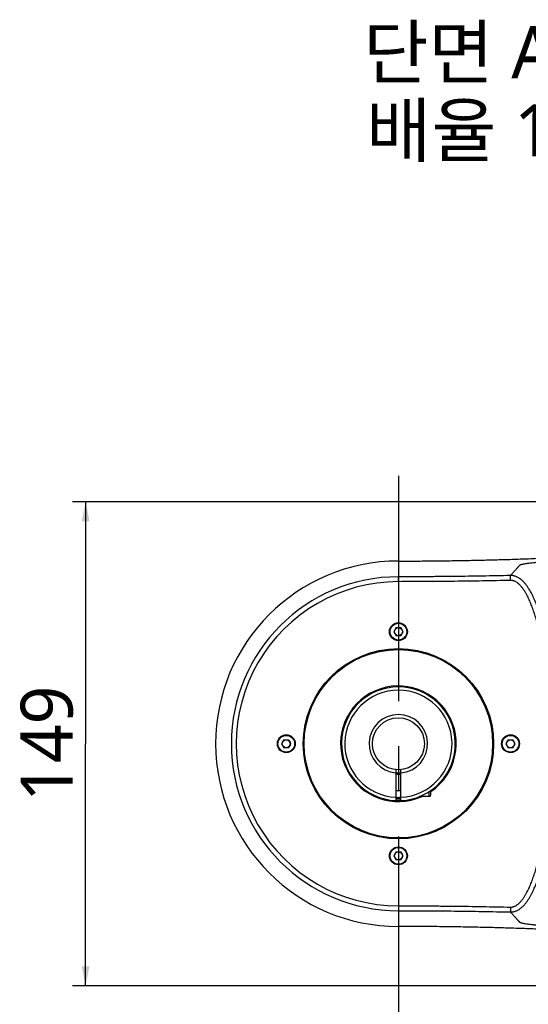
# Model space of a CAD drawing. Header units: millimetres. Extents: x 20 to 4180, y 42 to 2950.
# Tile 24 of 128: x 701 to 897, y 1825 to 2204. Entities that reach past the tile are written whole.
import ezdxf

# ---------------------------------------------------------------- set-up
doc = ezdxf.new("R2010")
doc.units = ezdxf.units.MM
doc.header["$LTSCALE"] = 231.275
doc.linetypes.add('CENTER', pattern=[0.6, 0.375, -0.075, 0.075, -0.075])
doc.layers.get('0').update_dxf_attribs({"linetype": 'CONTINUOUS'})
for name, color, linetype in [('BASE_ASM_PBL7', 7, 'CONTINUOUS'), ('DEFAULT_1', 7, 'CENTER'), ('SCREW_ASM_PBL16', 7, 'CONTINUOUS'), ('TOP_ASM_PBL17', 7, 'CONTINUOUS'), ('TOP_VIEW_VBL6', 7, 'CONTINUOUS')]:
    doc.layers.add(name, color=color, linetype=linetype)
doc.styles.get("Standard").update_dxf_attribs({"font": 'malgun.ttf'})
doc.dimstyles.new('DIMSTYLE_2', dxfattribs={"dimtxt": 20, "dimasz": 7.5, "dimexe": 1, "dimexo": 0.5, "dimgap": 1, "dimtad": 1, "dimlfac": 0.8, "dimdsep": 46, "dimtxsty": 'Standard', "dimblk": '_FILLED', "dimblk1": '_FILLED', "dimblk2": '_FILLED', "dimcen": 0.09, "dimclrt": 134, "dimazin": 2, "dimtp": 0.5, "dimtm": 0.5, "dimtfac": 1, "dimtofl": 0, "dimtmove": 0, "dimatfit": 3, "dimldrblk": '_FILLED', "dimfxl": 1, "dimtolj": 1, "dimarcsym": 0})

# ---------------------------------------------------------------- blocks, each defined once
blk = doc.blocks.new('_FILLED')
at = {"color": 0, "linetype": 'ByBlock'}
blk.add_solid([(0, 0), (-1, 0.2), (-1, -0.2)], dxfattribs=at)
blk = doc.blocks.new('*D25')
at = {"color": 134, "transparency": 16777216}
for p, q in [((1627.77, 2045.02), (848.72, 2045.02)), ((853.72, 2045.02), (853.72, 1951.9)), ((853.72, 1858.77), (853.72, 1951.9)), ((1627.77, 1858.77), (848.72, 1858.77))]:
    blk.add_line(p, q, dxfattribs=at)
at = {"color": 134, "transparency": 16777216, "xscale": 7.5, "yscale": 7.5, "zscale": 7.5}
for p, rotation in [((853.72, 2045.02), 90), ((853.72, 1858.77), 270)]:
    blk.add_blockref('_FILLED', p, dxfattribs=dict(at, rotation=rotation))
at = {"color": 134, "transparency": 16777216, "insert": (828.72, 1951.9), "char_height": 20, "width": 46, "attachment_point": 2, "rotation": 90, "line_spacing_factor": 0.9}
blk.add_mtext('149', dxfattribs=at)
blk = doc.blocks.new('SCREW_ASM_PBL16', base_point=(975.27, 1945.97))
at = {"layer": 'SCREW_ASM_PBL16', "color": 7}
for p, q in [((973.09, 1941.94), (973.09, 1930.04)), ((974.96, 1940.02), (973.09, 1940.02)), ((974.96, 1930.04), (974.96, 1941.94)), ((974.96, 1933.77), (973.09, 1933.77)), ((985.9, 1931.59), (985.9, 1933.54)), ((986.52, 1932.21), (986.52, 1933.97)), ((985.9, 1931.59), (982.14, 1931.59))]:
    blk.add_line(p, q, dxfattribs=at)
blk.add_circle((974.02, 1951.9), 10, dxfattribs=at)
for centre, radius, start, end in [((974.02, 1951.9), 21.88, 272.4563, 267.5437), ((974.02, 1951.9), 20.62, 272.6052, 267.3947), ((974.02, 1951.9), 11.25, 274.7802, 265.2198), ((985.9, 1932.21), 0.625, 270, 360)]:
    blk.add_arc(centre, radius, start, end, dxfattribs=at)
blk = doc.blocks.new('TOP_ASM_PBL17', base_point=(1119.04, 1951.9))
at = {"layer": 'TOP_ASM_PBL17', "color": 7}
for p, q in [((974.02, 2022.2), (974.02, 2016.14)), ((973.12, 1996.59), (972.22, 1995.02)), ((972.22, 1995.02), (973.12, 1993.46)), ((973.12, 1996.59), (974.93, 1996.59)), ((974.93, 1993.46), (973.12, 1993.46)), ((975.83, 1995.02), (974.93, 1996.59)), ((974.93, 1993.46), (975.83, 1995.02)), ((930, 1953.46), (929.09, 1951.9)), ((929.09, 1951.9), (930, 1950.34)), ((930, 1953.46), (931.8, 1953.46)), ((932.7, 1951.9), (931.8, 1953.46)), ((931.8, 1950.34), (932.7, 1951.9)), ((1016.25, 1953.46), (1015.34, 1951.9)), ((1015.34, 1951.9), (1016.25, 1950.34)), ((1016.25, 1953.46), (1018.05, 1953.46)), ((1018.95, 1951.9), (1018.05, 1953.46)), ((1018.05, 1950.34), (1018.95, 1951.9)), ((931.8, 1950.34), (930, 1950.34)), ((1018.05, 1950.34), (1016.25, 1950.34)), ((973.12, 1910.34), (972.22, 1908.77)), ((973.12, 1910.34), (974.93, 1910.34)), ((975.83, 1908.77), (974.93, 1910.34)), ((972.22, 1908.77), (973.12, 1907.21)), ((974.93, 1907.21), (973.12, 1907.21)), ((974.93, 1907.21), (975.83, 1908.77)), ((974.02, 1887.66), (974.02, 1881.6))]:
    blk.add_line(p, q, dxfattribs=at)
for centre, radius in [((974.02, 1995.02), 3.44), ((974.02, 1995.02), 3.22), ((974.02, 1995.02), 1.56), ((974.02, 1951.9), 36.62), ((974.02, 1951.9), 36.25), ((930.9, 1951.9), 3.44), ((930.9, 1951.9), 3.22), ((1017.15, 1951.9), 3.44), ((1017.15, 1951.9), 3.22), ((930.9, 1951.9), 1.56), ((1017.15, 1951.9), 1.56), ((974.02, 1908.77), 3.44), ((974.02, 1908.77), 3.22), ((974.02, 1908.77), 1.56)]:
    blk.add_circle(centre, radius, dxfattribs=at)
for centre, radius, start, end in [((974.02, 1951.9), 70.3, 90, 270), ((974.02, 1951.9), 64.24, 90, 270), ((974.02, 1951.9), 62.37, 89.9858, 270.0142), ((974.02, 1951.9), 22.25, 304.1865, 294.0683), ((974.02, 1951.9), 11.25, 265.2198, 274.7802), ((974.02, 1935.02), 3.75, 255.5166, 284.4834), ((974.02, 1935.02), 4.25, 257.2547, 282.7453), ((974.02, 1951.9), 21.75, 267.5294, 272.4706), ((974.02, 1951.9), 21.88, 267.5438, 272.4562)]:
    blk.add_arc(centre, radius, start, end, dxfattribs=at)
for points, knots in [([(974.02, 2022.2), (975.13, 2022.22), (976.79, 2022.22), (979.01, 2022.21), (981.22, 2022.21), (983.99, 2022.23), (987.3, 2022.26), (990.62, 2022.3), (993.92, 2022.34), (997.22, 2022.39), (1001.61, 2022.47), (1007.07, 2022.59), (1013.59, 2022.76), (1020.07, 2022.96), (1028.58, 2023.26), (1039.04, 2023.69), (1051.35, 2024.32), (1061.37, 2024.9), (1069.2, 2025.41), (1073.04, 2025.67), (1074.94, 2025.8)], [0, 0, 0, 0, 0.032901, 0.049348, 0.065792, 0.098663, 0.131505, 0.164307, 0.197061, 0.229755, 0.26238, 0.327385, 0.391998, 0.456142, 0.51974, 0.644997, 0.767175, 0.885696, 0.943409, 1, 1, 1, 1]), ([(1017.12, 2016.63), (1017.39, 2016.93), (1017.79, 2017.38), (1018.32, 2017.97), (1018.72, 2018.41), (1019.12, 2018.86), (1019.45, 2019.23), (1019.72, 2019.52), (1019.91, 2019.75), (1020.08, 2019.93), (1020.21, 2020.08), (1020.31, 2020.19), (1020.41, 2020.3), (1020.51, 2020.41), (1020.61, 2020.53), (1020.72, 2020.65), (1020.89, 2020.77), (1021.17, 2020.88), (1021.58, 2021), (1022.15, 2021.12), (1022.87, 2021.24), (1023.74, 2021.36), (1024.77, 2021.49), (1025.98, 2021.62), (1027.34, 2021.76), (1029.5, 2021.95), (1032.59, 2022.19), (1036.75, 2022.48), (1041.41, 2022.78), (1046.48, 2023.08), (1053.79, 2023.51), (1061.37, 2023.93), (1069.16, 2024.37), (1073.15, 2024.6), (1075.16, 2024.71)], [0, 0, 0, 0, 0.019881, 0.029823, 0.039766, 0.04971, 0.059655, 0.064628, 0.069601, 0.074575, 0.077062, 0.079546, 0.082035, 0.084531, 0.08698, 0.089519, 0.092636, 0.097393, 0.104545, 0.114129, 0.126204, 0.140853, 0.158222, 0.178335, 0.201221, 0.226909, 0.286469, 0.356324, 0.434839, 0.519927, 0.609983, 0.800495, 0.899399, 1, 1, 1, 1]), ([(1017.12, 2016.63), (1013.53, 2016.55), (1008.15, 2016.44), (1000.96, 2016.33), (995.57, 2016.26), (991.08, 2016.21), (987.49, 2016.19), (984.8, 2016.17), (982.11, 2016.15), (978.51, 2016.14), (975.82, 2016.17), (974.02, 2016.14)], [0, 0, 0, 0, 0.25, 0.375001, 0.500001, 0.625001, 0.687501, 0.750002, 0.812502, 0.875002, 1, 1, 1, 1]), ([(974.04, 2014.26), (974.04, 2014.5), (974.04, 2014.84), (974.03, 2015.27), (974.03, 2015.55), (974.03, 2015.78), (974.03, 2015.94), (974.03, 2016.04), (974.03, 2016.09), (974.02, 2016.12), (974.02, 2016.13), (974.02, 2016.14)], [0, 0, 0, 0, 0.374827, 0.544957, 0.695063, 0.819629, 0.91408, 0.948881, 0.974947, 0.992037, 1, 1, 1, 1]), ([(1017.12, 1887.16), (1017.3, 1887.15), (1017.57, 1887.15), (1017.93, 1887.19), (1018.2, 1887.24), (1018.47, 1887.31), (1018.82, 1887.41), (1019.25, 1887.55), (1019.75, 1887.76), (1020.4, 1888.1), (1020.99, 1888.52), (1021.55, 1889), (1022.08, 1889.5), (1022.7, 1890.16), (1023.37, 1891.02), (1024, 1891.92), (1024.57, 1892.85), (1025.28, 1894.12), (1026.07, 1895.76), (1026.92, 1897.77), (1027.92, 1900.51), (1029, 1903.99), (1030.08, 1908.22), (1030.96, 1912.5), (1031.65, 1916.81), (1032.2, 1921.15), (1032.56, 1924.77), (1032.82, 1927.67), (1033.06, 1930.57), (1033.33, 1934.2), (1033.6, 1938.56), (1033.86, 1944.38), (1034.01, 1951.66), (1033.88, 1958.94), (1033.62, 1964.75), (1033.36, 1969.11), (1033.05, 1973.47), (1032.68, 1977.82), (1032.25, 1982.17), (1031.72, 1986.5), (1031.04, 1990.82), (1030.19, 1995.1), (1029.13, 1999.34), (1028.07, 2002.83), (1027.09, 2005.57), (1026.27, 2007.59), (1025.34, 2009.57), (1024.45, 2011.16), (1023.66, 2012.38), (1023, 2013.26), (1022.29, 2014.09), (1021.51, 2014.85), (1020.66, 2015.53), (1019.86, 2015.99), (1019.19, 2016.27), (1018.76, 2016.41), (1018.41, 2016.5), (1018.14, 2016.56), (1017.87, 2016.61), (1017.69, 2016.63), (1017.6, 2016.64)], [0, 0, 0, 0, 0.00386, 0.005808, 0.007761, 0.009713, 0.011665, 0.015568, 0.019472, 0.023377, 0.031184, 0.035091, 0.038997, 0.046809, 0.054622, 0.062435, 0.070248, 0.078062, 0.093687, 0.109313, 0.12494, 0.156191, 0.187444, 0.218696, 0.24995, 0.281203, 0.312458, 0.328085, 0.343712, 0.374967, 0.406221, 0.437476, 0.499982, 0.562488, 0.593742, 0.624996, 0.656251, 0.687506, 0.71876, 0.750014, 0.781268, 0.812521, 0.843773, 0.875025, 0.890652, 0.906278, 0.921904, 0.937527, 0.945341, 0.953153, 0.960966, 0.968777, 0.976586, 0.984391, 0.988295, 0.992197, 0.994149, 0.996102, 0.998055, 1, 1, 1, 1]), ([(1017.6, 2016.64), (1017.56, 2016.64), (1017.4, 2016.64), (1017.24, 2016.64), (1017.12, 2016.63)], [0, 0, 0, 0, 0.250897, 1, 1, 1, 1]), ([(1017.18, 2014.76), (1017.18, 2014.88), (1017.18, 2015.12), (1017.17, 2015.46), (1017.16, 2015.77), (1017.15, 2016.01), (1017.15, 2016.18), (1017.14, 2016.29), (1017.14, 2016.39), (1017.14, 2016.47), (1017.14, 2016.53), (1017.13, 2016.56), (1017.13, 2016.59), (1017.13, 2016.6), (1017.13, 2016.62), (1017.13, 2016.63), (1017.13, 2016.63), (1017.13, 2016.63)], [0, 0, 0, 0, 0.190668, 0.374328, 0.544232, 0.694133, 0.759827, 0.818523, 0.869682, 0.912835, 0.947586, 0.961713, 0.97363, 0.983312, 0.990817, 0.995928, 1, 1, 1, 1]), ([(1017.18, 2014.76), (1013.59, 2014.68), (1008.2, 2014.57), (1001.01, 2014.46), (995.61, 2014.39), (991.12, 2014.34), (987.52, 2014.31), (984.83, 2014.3), (982.13, 2014.28), (978.53, 2014.27), (975.84, 2014.29), (974.04, 2014.26)], [0, 0, 0, 0, 0.25, 0.375001, 0.500001, 0.625001, 0.687501, 0.750002, 0.812502, 0.875002, 1, 1, 1, 1]), ([(1017.18, 1889.03), (1017.23, 1889.03), (1017.32, 1889.03), (1017.45, 1889.03), (1017.58, 1889.03), (1017.71, 1889.05), (1017.83, 1889.08), (1018, 1889.12), (1018.21, 1889.18), (1018.46, 1889.26), (1018.79, 1889.38), (1019.18, 1889.57), (1019.63, 1889.85), (1020.04, 1890.17), (1020.43, 1890.52), (1020.93, 1891), (1021.51, 1891.66), (1022.13, 1892.5), (1022.7, 1893.38), (1023.4, 1894.58), (1024.19, 1896.14), (1025.02, 1898.06), (1025.75, 1900.02), (1026.42, 1902), (1027.03, 1904.01), (1027.77, 1906.7), (1028.57, 1910.09), (1029.35, 1914.2), (1029.97, 1918.34), (1030.46, 1922.5), (1030.86, 1926.66), (1031.21, 1930.83), (1031.51, 1935), (1031.75, 1939.18), (1032, 1944.75), (1032.13, 1951.73), (1031.98, 1960.1), (1031.63, 1967.06), (1031.23, 1972.63), (1030.89, 1976.8), (1030.5, 1980.96), (1030.01, 1985.12), (1029.41, 1989.26), (1028.64, 1993.37), (1027.85, 1996.77), (1027.12, 1999.46), (1026.52, 2001.47), (1025.87, 2003.46), (1025.14, 2005.42), (1024.33, 2007.35), (1023.56, 2008.91), (1022.88, 2010.13), (1022.32, 2011.02), (1021.71, 2011.87), (1021.16, 2012.54), (1020.68, 2013.05), (1020.3, 2013.4), (1019.9, 2013.74), (1019.47, 2014.05), (1019.02, 2014.31), (1018.62, 2014.48), (1018.29, 2014.6), (1018.04, 2014.67), (1017.78, 2014.73), (1017.61, 2014.77), (1017.52, 2014.77)], [0, 0, 0, 0, 0.000977, 0.001953, 0.002929, 0.003906, 0.004882, 0.005859, 0.007812, 0.009765, 0.011718, 0.015623, 0.019528, 0.023433, 0.027339, 0.031246, 0.039056, 0.046868, 0.05468, 0.062493, 0.078116, 0.093741, 0.109366, 0.124991, 0.140617, 0.156243, 0.187492, 0.218742, 0.249992, 0.281243, 0.312495, 0.343746, 0.374997, 0.406249, 0.437501, 0.500001, 0.562502, 0.625003, 0.656254, 0.687506, 0.718757, 0.750008, 0.781259, 0.812509, 0.843758, 0.859384, 0.875009, 0.890635, 0.90626, 0.921885, 0.937508, 0.945321, 0.953133, 0.960945, 0.968756, 0.972663, 0.976569, 0.980475, 0.98438, 0.988285, 0.99219, 0.994143, 0.996096, 0.998049, 1, 1, 1, 1]), ([(974.04, 1889.53), (974.04, 1889.41), (974.03, 1889.18), (974.03, 1888.84), (974.02, 1888.52), (974.02, 1888.28), (974.02, 1888.11), (974.02, 1888), (974.02, 1887.9), (974.02, 1887.82), (974.02, 1887.76), (974.02, 1887.71), (974.02, 1887.69), (974.02, 1887.67), (974.02, 1887.66), (974.02, 1887.66)], [0, 0, 0, 0, 0.190813, 0.374613, 0.544649, 0.694672, 0.760421, 0.819168, 0.870371, 0.913559, 0.948333, 0.974376, 0.984048, 0.991451, 1, 1, 1, 1]), ([(974.02, 1887.66), (975.82, 1887.63), (978.51, 1887.65), (982.11, 1887.65), (984.8, 1887.63), (987.49, 1887.61), (991.08, 1887.58), (995.57, 1887.53), (1000.96, 1887.46), (1008.15, 1887.35), (1013.53, 1887.24), (1017.12, 1887.16)], [0, 0, 0, 0, 0.124998, 0.187498, 0.249999, 0.312499, 0.374999, 0.499999, 0.624999, 0.75, 1, 1, 1, 1]), ([(974.04, 1889.53), (975.84, 1889.5), (978.53, 1889.53), (982.13, 1889.52), (984.83, 1889.5), (987.52, 1889.48), (991.12, 1889.45), (995.61, 1889.41), (1001.01, 1889.34), (1008.2, 1889.22), (1013.59, 1889.12), (1017.18, 1889.03)], [0, 0, 0, 0, 0.124999, 0.187499, 0.249999, 0.312499, 0.374999, 0.499999, 0.625, 0.75, 1, 1, 1, 1]), ([(1017.18, 1889.03), (1017.18, 1888.91), (1017.17, 1888.68), (1017.16, 1888.34), (1017.15, 1888.03), (1017.14, 1887.78), (1017.13, 1887.61), (1017.13, 1887.5), (1017.12, 1887.41), (1017.12, 1887.33), (1017.12, 1887.27), (1017.12, 1887.23), (1017.12, 1887.21), (1017.12, 1887.19), (1017.12, 1887.18), (1017.12, 1887.17), (1017.12, 1887.16), (1017.11, 1887.16)], [0, 0, 0, 0, 0.19087, 0.374709, 0.544747, 0.69472, 0.760421, 0.819103, 0.870227, 0.913321, 0.947992, 0.962071, 0.973934, 0.983559, 0.991006, 0.996045, 1, 1, 1, 1]), ([(1075.16, 1879.09), (1073.15, 1879.2), (1069.16, 1879.42), (1061.37, 1879.86), (1053.79, 1880.29), (1046.48, 1880.71), (1041.41, 1881.02), (1036.75, 1881.31), (1032.59, 1881.6), (1029.5, 1881.84), (1027.34, 1882.04), (1025.98, 1882.17), (1024.77, 1882.3), (1023.74, 1882.43), (1022.87, 1882.56), (1022.15, 1882.68), (1021.58, 1882.8), (1021.17, 1882.91), (1020.89, 1883.02), (1020.72, 1883.15), (1020.61, 1883.27), (1020.51, 1883.38), (1020.41, 1883.49), (1020.28, 1883.64), (1020.11, 1883.83), (1019.91, 1884.05), (1019.72, 1884.27), (1019.45, 1884.57), (1019.12, 1884.94), (1018.72, 1885.38), (1018.32, 1885.83), (1017.79, 1886.42), (1017.39, 1886.86), (1017.12, 1887.16)], [0, 0, 0, 0, 0.100602, 0.199505, 0.390019, 0.480073, 0.565165, 0.643677, 0.713535, 0.773102, 0.798784, 0.821679, 0.841766, 0.859158, 0.873831, 0.88584, 0.895453, 0.902647, 0.907349, 0.910447, 0.913012, 0.915477, 0.917965, 0.920451, 0.925425, 0.930398, 0.935371, 0.940344, 0.950289, 0.960234, 0.970177, 0.980119, 1, 1, 1, 1]), ([(1074.94, 1877.99), (1073.04, 1878.13), (1069.2, 1878.39), (1061.37, 1878.89), (1051.35, 1879.48), (1039.04, 1880.1), (1028.58, 1880.54), (1020.07, 1880.84), (1013.59, 1881.04), (1007.07, 1881.21), (1001.61, 1881.33), (997.22, 1881.4), (993.92, 1881.46), (990.62, 1881.5), (987.3, 1881.53), (983.99, 1881.56), (981.22, 1881.59), (979.01, 1881.58), (976.79, 1881.57), (975.13, 1881.58), (974.02, 1881.6)], [0, 0, 0, 0, 0.056591, 0.114304, 0.232825, 0.355003, 0.48026, 0.543858, 0.608002, 0.672615, 0.73762, 0.770245, 0.802939, 0.835693, 0.868495, 0.901337, 0.934208, 0.950652, 0.967099, 1, 1, 1, 1])]:
    blk.add_open_spline(points, degree=3, knots=knots, dxfattribs=at)
blk.add_open_spline([(1017.52, 2014.77), (1017.41, 2014.77), (1017.3, 2014.77), (1017.18, 2014.76)], degree=3, dxfattribs=at)
blk = doc.blocks.new('BASE_ASM_PBL7', base_point=(1331.56, 1951.898))
at = {"layer": 'BASE_ASM_PBL7', "color": 134}
dim = blk.add_linear_dim(base=(853.722, 1858.773), p1=(1628.273, 2045.023), p2=(1628.273, 1858.773), angle=270, dimstyle='DIMSTYLE_2', dxfattribs=at)
dim.commit()
dim.dimension.update_dxf_attribs({"geometry": '*D25', "text_midpoint": (853.722, 1952.345), "dimtype": 160})
blk = doc.blocks.new('TOP_VIEW_VBL6', base_point=(1331.56, 1951.9))
at = {"layer": 'BASE_ASM_PBL7'}
blk.add_blockref('BASE_ASM_PBL7', (1331.56, 1951.9), dxfattribs=at)
at = {"layer": 'SCREW_ASM_PBL16'}
blk.add_blockref('SCREW_ASM_PBL16', (975.27, 1945.97), dxfattribs=at)
at = {"layer": 'TOP_ASM_PBL17'}
blk.add_blockref('TOP_ASM_PBL17', (1119.04, 1951.9), dxfattribs=at)

msp = doc.modelspace()

# ---------------------------------------------------------------- linework, layer by layer
at = {"layer": 'DEFAULT_1', "color": 1}
msp.add_line((846.875, 2028.125), (846.875, 465), dxfattribs=at)

# ---------------------------------------------------------------- block references
at = {"layer": 'TOP_VIEW_VBL6'}
msp.add_blockref('TOP_VIEW_VBL6', (1204.412, 1925), dxfattribs=at)

# ---------------------------------------------------------------- texts
at = {"color": 134, "insert": (882.656, 2201.059), "char_height": 20, "width": 113.33333, "attachment_point": 2, "line_spacing_factor": 0.9}
msp.add_mtext('단면 A-A\\P배율 1/2', dxfattribs=at)

doc.saveas('drawing.dxf')
